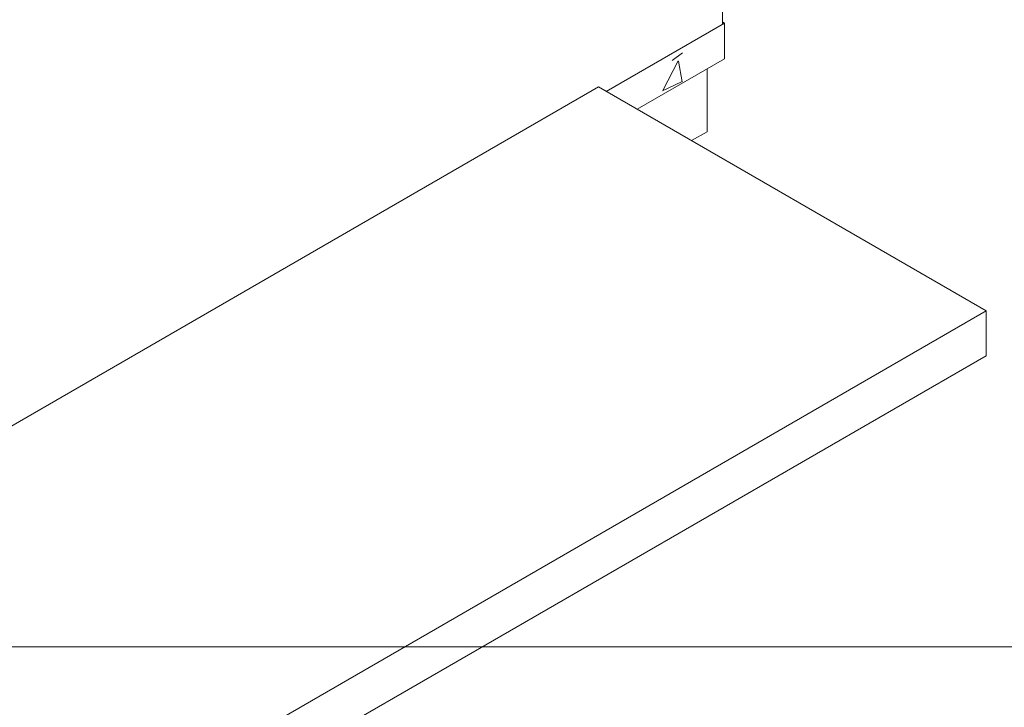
# Model space of a CAD drawing. Header units: metres. Extents: x 6.5 to 21.8, y 0.9 to 11.2.
# Tile 34 of 112: x 18.146 to 19.044, y 3.363 to 3.989. Entities that reach past the tile are written whole.
import ezdxf

# ---------------------------------------------------------------- set-up
doc = ezdxf.new("R2010")
doc.units = ezdxf.units.M
for name, color, linetype, lineweight in [('A-FLOR', 7, 'Continuous', 5), ('A-WALL-PATT', 7, 'Continuous', 5), ('G-ANNO-TEXT', 7, 'Continuous', 9), ('I-WALL', 7, 'Continuous', 5)]:
    doc.layers.add(name, color=color, linetype=linetype, lineweight=lineweight)

msp = doc.modelspace()

# ---------------------------------------------------------------- hatches: boundary and pattern name
at = {"layer": 'A-WALL-PATT', "true_color": 0xa2a2a2}
h = msp.add_hatch(dxfattribs=at)
h.set_pattern_fill('FP_25', color=253, style=0, pattern_type=2)
h.set_pattern_definition([(62.892, (12.662, 6.681), (0.2061212, 0.0981823), [0.0304, -0.33443]), (25.47, (12.662, 6.681), (-0.039871, 0.226575), [0.01903, -0.20928]), (99.981, (12.68, 6.689), (0.1662384, 0.324758), [0.01917, -0.21089]), (60.684, (12.662, 6.747), (0.306694, 0.122148), [0.04571, -0.50285]), (96.106, (12.688, 6.757), (0.268586, 0.478313), [0.02985, -0.32835]), (21.716, (12.662, 6.747), (0.268596, 0.478308), [0.02751, -0.30261]), (45.584, (12.691, 6.747), (0.1715305, -0.0345634), [0.02875, -0.31625]), (348.607, (12.691, 6.747), (0.069925, 0.280994), [0.01458, -0.1604]), (76.026, (12.705, 6.744), (0.241453, 0.2464264), [0.02413, -0.26543]), (55.653, (12.662, 6.681), (0.00349205, 0.11248274), [0.01333, -0.25013, 0.01333, -0.2574, -0.26771]), (55.653, (12.662, 6.681), (0.00349205, 0.11248274), [-0.5342, 0.01333, -0.25437]), (36.106, (12.662, 6.681), (0.0755994, 0.1745196), [0.01164, -0.12307, 0.01164, -0.213, -0.08904]), (36.106, (12.662, 6.681), (0.0755994, 0.1745196), [-0.35934, 0.01164, -0.0774]), (351.006, (12.598, 6.644), (0.1534023, 0.0810854), [0.0081, -0.05325, 0.0081, -0.1833, -0.25397]), (351.006, (12.598, 6.644), (0.1534023, 0.0810854), [-0.25274, 0.0081, -0.24587]), (334.325, (12.57, 6.627), (0.167589, 0.129972), [0.00776, -0.06864, 0.00776, -0.11401, -0.17278]), (334.325, (12.57, 6.627), (0.167589, 0.129972), [-0.19817, 0.00776, -0.16503])])
h.paths.add_polyline_path([(18.70908, 3.90753), (18.78863, 3.95346), (18.78863, 3.98612), (18.68079, 3.92386)])

# ---------------------------------------------------------------- linework, layer by layer
at = {"layer": 'A-FLOR'}
for p, q in [((18.77272, 3.94427), (18.77272, 3.88712)), ((18.67372, 3.92794), (16.72211, 2.80118)), ((19.02727, 3.72382), (18.67372, 3.92794)), ((18.77272, 3.88712), (18.75857, 3.87895)), ((16.72211, 2.39293), (19.02727, 3.72382)), ((19.02727, 3.72382), (19.02727, 3.68299)), ((19.02727, 3.68299), (16.72211, 2.3521))]:
    msp.add_line(p, q, dxfattribs=at)
at = {"layer": 'G-ANNO-TEXT'}
msp.add_line((16.10905, 3.41753), (19.73139, 3.41753), dxfattribs=at)
at = {"layer": 'I-WALL'}
for p, q in [((18.78686, 3.9851), (18.78686, 6.00442)), ((18.78863, 3.98612), (18.78686, 3.98714)), ((18.78863, 3.98612), (18.68079, 3.92386)), ((18.78863, 3.95346), (18.78863, 3.98612)), ((18.70908, 3.90753), (18.78863, 3.95346))]:
    msp.add_line(p, q, dxfattribs=at)

doc.saveas('drawing.dxf')
